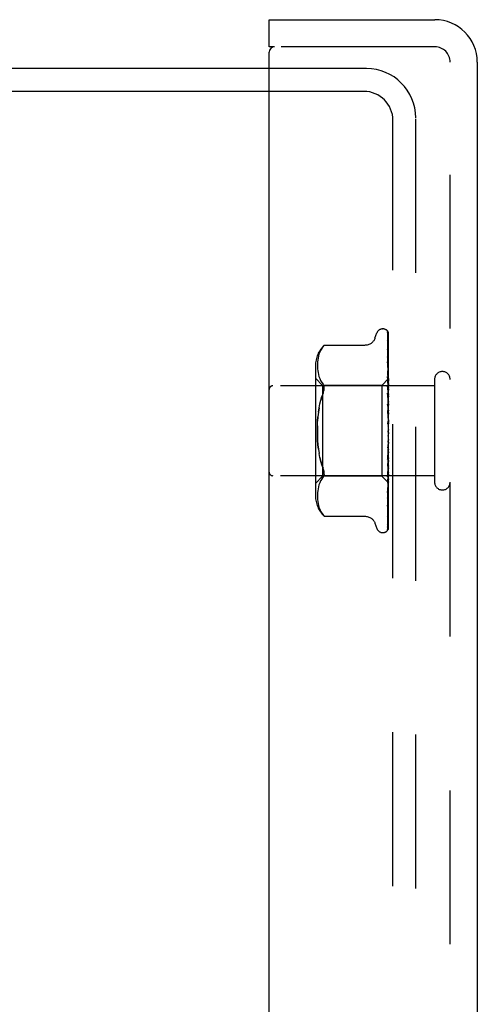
# Model space of a CAD drawing. Header units: inches. Extents: x 0 to 77.3, y 0 to 50.
# Tile 12 of 56: x 8.7 to 10, y 30.5 to 33.2. Entities that reach past the tile are written whole.
import ezdxf

# ---------------------------------------------------------------- set-up
doc = ezdxf.new("R2010")
doc.units = ezdxf.units.IN
doc.header["$LTSCALE"] = 4.25
doc.header["$MEASUREMENT"] = 0
doc.linetypes.add('HIDDEN', pattern=[0.2, 0.1, -0.1])
doc.layers.get('0').update_dxf_attribs({"linetype": 'CONTINUOUS'})
doc.layers.add('DEFAULT_2', color=8, linetype='HIDDEN')
doc.layers.add('FRONT_COVER', color=7, linetype='CONTINUOUS')

msp = doc.modelspace()

# ---------------------------------------------------------------- linework, layer by layer
at = {"color": 3, "linetype": 'Continuous'}
for p, q in [((9.410646, 33.048388), (3.932646, 33.048388)), ((9.410646, 32.985388), (3.958646, 32.985388))]:
    msp.add_line(p, q, dxfattribs=at)
at = {"layer": 'DEFAULT_2', "color": 8, "linetype": 'HIDDEN'}
for p, q in [((9.679646, 33.048388), (9.410646, 33.048388)), ((9.672646, 32.985388), (9.410646, 32.985388)), ((9.752646, 17.191388), (9.752646, 32.905388)), ((9.815646, 17.184388), (9.815646, 32.912388))]:
    msp.add_line(p, q, dxfattribs=at)
for centre, radius in [((9.679646, 32.912388), 0.136), ((9.672646, 32.905388), 0.08)]:
    msp.add_arc(centre, radius, 0, 90, dxfattribs=at)
at = {"layer": 'FRONT_COVER', "color": 7, "linetype": 'Continuous'}
for p, q in [((9.410646, 33.108388), (9.410646, 33.183388)), ((9.425646, 33.108388), (9.410646, 33.108388))]:
    msp.add_line(p, q, dxfattribs=at)
at = {"layer": 'FRONT_COVER', "color": 3, "linetype": 'Continuous'}
for p, q in [((9.410646, 33.183388), (9.868646, 33.183388)), ((9.410646, 17.003388), (9.410646, 33.093388)), ((9.985646, 33.066388), (9.985646, 17.030388))]:
    msp.add_line(p, q, dxfattribs=at)
at = {"layer": 'FRONT_COVER', "color": 8, "linetype": 'HIDDEN'}
for p, q in [((9.868646, 33.108388), (9.425646, 33.108388)), ((9.910646, 17.030388), (9.910646, 33.066388)), ((9.724149, 32.329638), (9.724979, 32.329638)), ((9.735818, 32.325444), (9.735893, 32.325346)), ((9.703013, 32.30363), (9.708488, 32.318672)), ((9.738003, 32.320796), (9.739003, 32.25196)), ((9.738003, 32.31773), (9.739312, 32.228544)), ((9.738003, 32.314009), (9.739003, 32.246725)), ((9.738003, 32.304923), (9.739003, 32.240414)), ((9.740646, 32.043813), (9.740646, 32.318653)), ((9.552847, 32.270456), (9.550352, 32.265083)), ((9.555918, 32.275577), (9.552832, 32.270428)), ((9.55591, 32.275565), (9.559557, 32.280531)), ((9.562052, 32.28341), (9.56266, 32.284078)), ((9.562995, 32.284438), (9.562461, 32.283863)), ((9.562995, 32.284438), (9.675513, 32.284438)), ((9.737992, 32.272369), (9.738004, 32.272199)), ((9.738003, 32.282835), (9.738678, 32.243342)), ((9.738003, 32.272204), (9.739312, 32.197336)), ((9.545014, 32.243663), (9.544501, 32.238418)), ((9.545798, 32.248916), (9.545, 32.243551)), ((9.546906, 32.254293), (9.54578, 32.248812)), ((9.548408, 32.259715), (9.546885, 32.254204)), ((9.550371, 32.265131), (9.548386, 32.259645)), ((9.738003, 32.252263), (9.738678, 32.218049)), ((9.738085, 32.251888), (9.738004, 32.252273)), ((9.738678, 32.243342), (9.739312, 32.205599)), ((9.739003, 32.25196), (9.739859, 32.191703)), ((9.739003, 32.246725), (9.739859, 32.187867)), ((9.538622, 32.22798), (9.538622, 31.868795)), ((9.544142, 32.22871), (9.544229, 32.223828)), ((9.544223, 32.233575), (9.544143, 32.228612)), ((9.54451, 32.238533), (9.544219, 32.233466)), ((9.544226, 32.223912), (9.544516, 32.219006)), ((9.544511, 32.219073), (9.545, 32.214031)), ((9.738003, 32.238692), (9.739312, 32.174777)), ((9.73801, 32.238602), (9.738004, 32.238687)), ((9.738678, 32.218049), (9.739313, 32.185325)), ((9.739312, 32.228544), (9.739859, 32.190352)), ((9.740646, 32.213701), (9.740032, 32.219853)), ((9.558622, 32.173638), (9.538622, 32.193638)), ((9.544995, 32.214078), (9.545765, 32.208892)), ((9.545759, 32.208925), (9.54687, 32.203486)), ((9.546863, 32.203515), (9.548384, 32.19798)), ((9.548375, 32.198009), (9.55039, 32.192462)), ((9.550377, 32.192492), (9.5529, 32.187062)), ((9.740646, 32.192639), (9.721645, 32.173638)), ((9.738004, 32.214305), (9.738679, 32.186606)), ((9.738004, 32.198282), (9.739004, 32.159683)), ((9.738019, 32.198047), (9.738005, 32.198279)), ((9.738788, 32.190244), (9.73802, 32.198041)), ((9.739635, 32.181412), (9.738788, 32.190244)), ((9.739312, 32.205599), (9.73986, 32.172471)), ((9.739312, 32.197336), (9.73986, 32.165373)), ((9.739859, 32.191702), (9.739882, 32.1917)), ((9.739859, 32.190351), (9.739882, 32.190453)), ((9.867646, 32.190388), (9.867646, 31.906388)), ((9.867646, 32.172388), (9.420646, 32.172388)), ((9.552886, 32.18709), (9.555961, 32.181957)), ((9.555951, 32.181975), (9.559557, 32.177089)), ((9.558622, 32.173638), (9.558622, 31.923138)), ((9.721645, 32.173638), (9.558622, 32.173638)), ((9.721645, 32.173638), (9.721645, 31.923138)), ((9.738006, 32.170316), (9.73868, 32.150136)), ((9.738679, 32.186606), (9.739313, 32.160086)), ((9.739312, 32.174777), (9.73986, 32.147521)), ((9.739313, 32.185325), (9.73986, 32.156583)), ((9.740646, 32.170484), (9.739635, 32.181412)), ((9.739859, 32.187867), (9.739882, 32.187767)), ((9.739859, 32.183863), (9.739882, 32.184072)), ((9.739859, 32.178984), (9.739882, 32.178797)), ((9.739859, 32.17247), (9.739882, 32.172786)), ((9.739859, 32.165372), (9.739882, 32.165114)), ((9.740263, 32.175265), (9.739882, 32.172786)), ((9.740263, 32.162788), (9.739882, 32.165114)), ((9.740646, 32.163179), (9.739882, 32.157005)), ((9.740646, 32.177637), (9.740263, 32.175265)), ((9.740646, 32.160347), (9.740263, 32.162788)), ((9.738024, 32.152142), (9.738006, 32.152429)), ((9.738006, 32.152413), (9.739863, 32.101768)), ((9.739221, 32.138958), (9.738024, 32.152137)), ((9.73868, 32.150136), (9.739315, 32.130778)), ((9.739004, 32.159683), (9.739861, 32.126069)), ((9.740646, 32.122875), (9.739221, 32.138958)), ((9.739313, 32.160086), (9.73986, 32.13677)), ((9.73986, 32.156584), (9.739882, 32.157005)), ((9.73986, 32.147521), (9.739882, 32.147211)), ((9.73986, 32.136769), (9.739882, 32.137297)), ((9.740646, 32.141109), (9.739882, 32.147211)), ((9.740646, 32.144571), (9.739882, 32.137297)), ((9.546935, 32.099564), (9.548598, 32.111384)), ((9.548596, 32.111372), (9.550713, 32.122634)), ((9.738012, 32.121823), (9.738686, 32.109895)), ((9.738686, 32.109895), (9.739321, 32.098403)), ((9.739315, 32.130778), (9.739862, 32.113731)), ((9.73986, 32.126068), (9.739882, 32.125737)), ((9.739861, 32.113731), (9.739882, 32.114377)), ((9.740646, 32.118521), (9.739882, 32.125737)), ((9.740646, 32.122488), (9.739882, 32.114377)), ((9.738017, 32.102648), (9.738027, 32.102522)), ((9.738017, 32.102648), (9.739873, 32.075402)), ((9.738027, 32.102526), (9.740646, 32.072593)), ((9.739321, 32.098403), (9.739867, 32.088245)), ((9.739862, 32.101768), (9.739882, 32.101467)), ((9.740646, 32.093397), (9.739882, 32.101467)), ((9.740646, 32.097726), (9.739882, 32.089071)), ((9.739873, 32.075402), (9.739882, 32.075279)), ((9.740646, 32.066647), (9.739882, 32.075279)), ((9.740646, 32.071182), (9.739882, 32.062295)), ((9.740646, 32.039237), (9.739882, 32.048119)), ((9.740646, 32.043813), (9.739882, 32.035016)), ((9.740646, 31.778724), (9.740646, 32.039237)), ((9.739866, 32.007976), (9.738009, 31.968854)), ((9.7387, 32.008056), (9.738027, 32.000443)), ((9.738634, 31.975924), (9.740646, 31.998825)), ((9.739334, 32.015435), (9.7387, 32.008056)), ((9.739879, 32.02199), (9.739334, 32.015435)), ((9.739865, 32.007976), (9.739882, 32.008221)), ((9.740646, 32.012158), (9.739882, 32.020969)), ((9.740646, 32.01661), (9.739882, 32.008221)), ((9.550713, 31.974142), (9.548596, 31.985404)), ((9.739861, 31.982552), (9.738005, 31.920843)), ((9.739317, 31.981864), (9.738682, 31.966369)), ((9.739861, 31.97117), (9.739314, 31.950896)), ((9.739863, 31.99553), (9.739317, 31.981864)), ((9.73986, 31.97117), (9.739882, 31.970587)), ((9.739861, 31.982552), (9.739882, 31.982877)), ((9.739863, 31.99553), (9.739882, 31.994809)), ((9.740646, 31.986388), (9.739882, 31.994809)), ((9.740646, 31.990555), (9.739882, 31.982877)), ((9.738682, 31.966369), (9.738008, 31.95024)), ((9.738009, 31.968844), (9.738026, 31.969088)), ((9.73986, 31.959575), (9.738678, 31.906998)), ((9.739314, 31.950896), (9.738679, 31.927853)), ((9.73986, 31.94965), (9.739313, 31.923502)), ((9.73986, 31.959576), (9.739882, 31.959901)), ((9.73986, 31.94965), (9.739882, 31.949176)), ((9.740646, 31.962859), (9.739882, 31.970586)), ((9.740646, 31.96659), (9.739882, 31.959901)), ((9.740646, 31.942421), (9.739882, 31.949176)), ((9.740646, 31.945582), (9.739882, 31.940123)), ((9.740038, 31.942846), (9.740646, 31.949652)), ((9.867646, 31.924388), (9.420646, 31.924388)), ((9.558622, 31.923138), (9.538622, 31.903138)), ((9.555951, 31.914801), (9.559557, 31.919687)), ((9.721645, 31.923138), (9.558622, 31.923138)), ((9.562864, 31.927953), (9.562467, 31.925667)), ((9.740448, 31.904334), (9.721645, 31.923138)), ((9.738679, 31.927853), (9.738005, 31.903804)), ((9.738005, 31.92084), (9.738022, 31.921111)), ((9.738023, 31.921117), (9.73922, 31.933891)), ((9.739313, 31.923502), (9.738678, 31.893746)), ((9.73986, 31.939835), (9.739003, 31.893485)), ((9.73986, 31.931719), (9.739003, 31.88334)), ((9.73986, 31.924033), (9.739003, 31.871226)), ((9.73922, 31.933891), (9.740038, 31.942846)), ((9.739859, 31.939836), (9.739882, 31.940123)), ((9.739859, 31.931719), (9.739882, 31.93135)), ((9.739859, 31.918018), (9.739882, 31.917755)), ((9.73986, 31.924033), (9.739865, 31.924139)), ((9.739865, 31.924139), (9.739882, 31.924258)), ((9.740263, 31.928532), (9.739882, 31.93135)), ((9.740136, 31.925549), (9.739882, 31.924258)), ((9.74039, 31.926893), (9.740136, 31.925549)), ((9.740646, 31.925813), (9.740263, 31.928532)), ((9.740646, 31.92829), (9.74039, 31.926893)), ((9.54687, 31.893289), (9.545759, 31.887851)), ((9.548384, 31.898796), (9.546863, 31.893261)), ((9.55039, 31.904314), (9.548375, 31.898767)), ((9.5529, 31.909714), (9.550377, 31.904283)), ((9.555961, 31.914818), (9.552886, 31.909686)), ((9.738678, 31.893746), (9.738003, 31.862648)), ((9.739003, 31.893485), (9.738003, 31.840384)), ((9.738678, 31.906998), (9.738004, 31.877512)), ((9.739859, 31.909036), (9.739003, 31.850758)), ((9.739859, 31.906347), (9.739003, 31.846518)), ((9.739859, 31.912735), (9.739882, 31.91288)), ((9.739859, 31.909037), (9.739882, 31.908882)), ((9.739859, 31.906347), (9.739882, 31.906399)), ((9.739859, 31.9051), (9.739882, 31.90505)), ((9.740035, 31.897611), (9.740646, 31.904033)), ((9.740646, 31.904155), (9.740448, 31.904335)), ((9.544229, 31.872947), (9.544142, 31.868066)), ((9.544143, 31.868164), (9.544223, 31.863201)), ((9.544219, 31.86331), (9.54451, 31.858243)), ((9.544516, 31.877769), (9.544226, 31.872864)), ((9.545, 31.882745), (9.544511, 31.877703)), ((9.545765, 31.887883), (9.544995, 31.882697)), ((9.739003, 31.871226), (9.738003, 31.81079)), ((9.738004, 31.877517), (9.738016, 31.877687)), ((9.738016, 31.877694), (9.738785, 31.885077)), ((9.544501, 31.858358), (9.545014, 31.853112)), ((9.545, 31.853225), (9.545798, 31.84786)), ((9.54578, 31.847964), (9.546906, 31.842483)), ((9.546885, 31.842572), (9.548408, 31.837061)), ((9.548386, 31.83713), (9.550371, 31.831645)), ((9.739003, 31.850758), (9.738003, 31.784253)), ((9.739003, 31.846518), (9.738003, 31.778149)), ((9.738004, 31.840384), (9.738003, 31.840362)), ((9.738003, 31.840371), (9.738774, 31.846734)), ((9.550352, 31.831693), (9.552847, 31.82632)), ((9.552832, 31.826347), (9.555918, 31.821199)), ((9.55591, 31.821211), (9.559557, 31.816245)), ((9.559557, 31.816245), (9.555918, 31.821199)), ((9.560603, 31.815016), (9.559557, 31.816245)), ((9.562139, 31.813266), (9.561463, 31.814025)), ((9.562995, 31.812337), (9.562907, 31.812435)), ((9.562995, 31.812337), (9.675519, 31.812337)), ((9.738004, 31.810795), (9.737975, 31.810442)), ((9.738004, 31.828227), (9.738001, 31.828154)), ((9.703013, 31.793146), (9.708488, 31.778104)), ((9.724149, 31.767138), (9.724979, 31.767138)), ((9.73757, 31.776016), (9.737525, 31.77591))]:
    msp.add_line(p, q, dxfattribs=at)
for points in [[(9.740646, 32.318653), (9.740114, 32.319942), (9.739525, 32.321095), (9.738899, 32.322119), (9.738267, 32.323004), (9.737657, 32.323751), (9.737099, 32.324357), (9.736622, 32.324822), (9.736245, 32.325155), (9.735991, 32.325355), (9.735852, 32.325446), (9.735818, 32.325444)], [(9.736785, 32.324396), (9.73686, 32.324294), (9.737063, 32.323994), (9.737275, 32.323628), (9.737483, 32.323199), (9.737671, 32.322716), (9.737825, 32.322189), (9.737936, 32.321627), (9.737995, 32.321041), (9.738003, 32.320792)], [(9.740646, 32.315227), (9.740209, 32.316879), (9.739746, 32.318369), (9.739245, 32.319767), (9.738696, 32.321089), (9.738079, 32.322351), (9.737365, 32.323564), (9.736788, 32.324389)], [(9.703013, 32.30363), (9.702292, 32.301838), (9.701498, 32.300183), (9.700577, 32.298537), (9.699527, 32.296919), (9.698345, 32.295342), (9.697036, 32.293824), (9.695595, 32.29237), (9.694021, 32.290989), (9.692311, 32.289697), (9.690466, 32.28851), (9.688487, 32.287441), (9.686382, 32.286504), (9.684152, 32.285719), (9.68181, 32.285107), (9.679358, 32.284682), (9.676801, 32.284463), (9.675603, 32.284438)], [(9.737675, 32.319774), (9.737511, 32.32002), (9.737411, 32.320172), (9.73739, 32.320206), (9.737434, 32.320126), (9.73753, 32.319932), (9.737657, 32.319622), (9.737796, 32.319195), (9.737912, 32.318683), (9.737985, 32.318116), (9.738003, 32.317728)], [(9.740646, 32.314123), (9.740506, 32.314512), (9.740232, 32.315203), (9.739941, 32.315864), (9.739639, 32.316492), (9.73933, 32.317085), (9.73902, 32.317642), (9.738715, 32.318161), (9.73842, 32.31864), (9.738143, 32.319071), (9.737889, 32.319455), (9.737675, 32.319774)], [(9.740646, 32.302615), (9.740351, 32.304298), (9.739947, 32.306418), (9.739524, 32.308462), (9.739085, 32.310432), (9.738626, 32.312328), (9.73815, 32.314146), (9.737801, 32.315388)], [(9.737803, 32.315385), (9.737865, 32.315148), (9.737962, 32.314604), (9.738003, 32.314004)], [(9.737845, 32.306026), (9.737829, 32.306062), (9.73783, 32.306057), (9.737874, 32.305916), (9.737937, 32.305635), (9.73799, 32.305222), (9.738003, 32.304923)], [(9.738653, 32.304474), (9.73817, 32.305379), (9.737997, 32.305711), (9.737882, 32.305945), (9.737845, 32.306026)], [(9.740646, 32.280962), (9.740393, 32.282847), (9.740001, 32.285626), (9.739592, 32.288371), (9.739169, 32.291077), (9.73873, 32.293744), (9.738278, 32.296364), (9.737948, 32.298193)], [(9.737949, 32.298198), (9.737983, 32.297959), (9.738003, 32.297609)], [(9.738003, 32.297614), (9.739312, 32.2145), (9.739605, 32.195588), (9.739859, 32.178984)], [(9.740646, 32.300067), (9.740425, 32.30068), (9.740141, 32.301396), (9.739843, 32.302083), (9.739539, 32.302737), (9.739234, 32.303356), (9.738935, 32.303938), (9.738653, 32.304474)], [(9.562057, 32.283416), (9.561538, 32.282837), (9.560939, 32.282155), (9.559557, 32.280531)], [(9.560679, 32.281854), (9.56119, 32.282442), (9.561653, 32.282965)], [(9.56285, 32.284282), (9.562961, 32.2844), (9.562995, 32.284438)], [(9.73807, 32.282895), (9.738027, 32.283011), (9.737978, 32.283165), (9.737974, 32.283179), (9.737992, 32.283044), (9.738004, 32.282837)], [(9.740646, 32.250972), (9.740411, 32.253082), (9.740023, 32.256449), (9.739618, 32.259828), (9.739199, 32.26321), (9.738765, 32.266592), (9.738318, 32.26997), (9.737993, 32.27236)], [(9.739157, 32.280516), (9.738555, 32.281783), (9.738317, 32.282304), (9.738138, 32.282721), (9.73807, 32.282895)], [(9.740646, 32.276989), (9.740571, 32.277203), (9.740227, 32.278109), (9.739867, 32.27897), (9.739505, 32.279773), (9.739157, 32.280516)], [(9.739057, 32.249459), (9.738755, 32.250132), (9.738493, 32.250748), (9.738278, 32.251298), (9.738127, 32.251745), (9.738085, 32.251888)], [(9.740646, 32.245722), (9.740427, 32.246312), (9.740081, 32.247166), (9.739729, 32.247978), (9.739057, 32.249459)], [(9.740032, 32.219853), (9.739629, 32.223755), (9.739212, 32.227701), (9.73878, 32.231691), (9.738011, 32.238594)], [(9.739003, 32.240414), (9.739605, 32.200846), (9.739859, 32.183863)], [(9.739815, 32.209364), (9.739158, 32.210795), (9.738855, 32.211479), (9.738586, 32.212129), (9.738359, 32.212737), (9.738188, 32.213278), (9.738077, 32.213734), (9.738021, 32.214085), (9.738005, 32.214308)], [(9.740646, 32.207407), (9.740472, 32.20785), (9.740149, 32.208617), (9.739815, 32.209364)], [(9.740646, 32.192596), (9.740372, 32.192308), (9.740156, 32.192074), (9.739997, 32.191894), (9.739897, 32.191771), (9.739859, 32.191706), (9.739859, 32.191702)], [(9.740646, 32.190658), (9.740372, 32.190479), (9.740156, 32.190358), (9.739997, 32.190295), (9.739897, 32.19029), (9.739859, 32.190342), (9.739859, 32.190351)], [(9.740646, 32.189322), (9.740372, 32.188935), (9.740156, 32.188598), (9.739997, 32.188307), (9.739897, 32.188069), (9.739859, 32.18789), (9.739859, 32.187867)], [(9.740646, 32.192186), (9.740454, 32.191801), (9.740263, 32.191384), (9.740072, 32.190935), (9.739882, 32.190453)], [(9.740646, 32.19175), (9.740454, 32.191788), (9.740263, 32.191792), (9.740072, 32.191763), (9.739882, 32.1917)], [(9.559557, 32.15183), (9.560819, 32.155123), (9.561791, 32.158244), (9.562467, 32.161144), (9.562864, 32.163862), (9.562998, 32.166413), (9.562864, 32.168823), (9.562467, 32.171109), (9.561791, 32.173263), (9.560819, 32.175281), (9.559557, 32.177089)], [(9.740646, 32.163445), (9.740286, 32.164252), (9.739939, 32.164975), (9.739586, 32.165693), (9.739237, 32.166412), (9.738907, 32.167129), (9.738609, 32.167842), (9.738362, 32.168527), (9.738177, 32.169168), (9.738062, 32.16974), (9.738011, 32.170219), (9.738006, 32.170327)], [(9.740646, 32.183577), (9.740372, 32.183514), (9.740156, 32.183511), (9.739997, 32.183567), (9.739897, 32.18368), (9.739859, 32.183863)], [(9.740646, 32.180955), (9.740372, 32.180483), (9.740156, 32.180053), (9.739997, 32.179662), (9.739897, 32.179319), (9.739859, 32.179032), (9.739859, 32.178984)], [(9.740646, 32.171611), (9.740372, 32.171666), (9.740156, 32.17178), (9.739997, 32.171953), (9.739897, 32.172181), (9.739859, 32.17247)], [(9.740646, 32.167796), (9.740372, 32.167256), (9.740156, 32.16675), (9.739997, 32.166273), (9.739897, 32.165837), (9.739859, 32.165452), (9.739859, 32.165372)], [(9.740646, 32.186133), (9.740454, 32.186592), (9.740263, 32.187017), (9.740072, 32.187409), (9.739882, 32.187767)], [(9.740646, 32.187424), (9.740454, 32.186631), (9.740263, 32.185808), (9.740072, 32.184955), (9.739882, 32.184072)], [(9.740646, 32.175538), (9.740454, 32.176401), (9.740263, 32.177232), (9.740072, 32.178031), (9.739882, 32.178797)], [(9.550709, 32.122615), (9.553252, 32.133196), (9.556198, 32.14291)], [(9.559557, 32.15183), (9.556194, 32.142897), (9.553246, 32.133176)], [(9.740646, 32.150321), (9.740372, 32.149733), (9.740156, 32.149169), (9.739997, 32.148624), (9.739897, 32.14811), (9.739859, 32.147641), (9.73986, 32.147521)], [(9.740646, 32.155191), (9.740371, 32.155364), (9.740155, 32.15559), (9.739997, 32.155871), (9.739898, 32.156201), (9.73986, 32.156584)], [(9.740646, 32.134911), (9.740372, 32.135192), (9.740156, 32.135523), (9.739997, 32.135908), (9.739897, 32.136337), (9.73986, 32.136769)], [(9.548596, 32.111372), (9.546934, 32.099558), (9.545682, 32.087257), (9.544814, 32.074546)], [(9.73957, 32.117432), (9.739254, 32.118013), (9.738944, 32.118624), (9.738652, 32.119275), (9.738396, 32.119953), (9.738192, 32.120654), (9.738061, 32.121336), (9.738012, 32.121848)], [(9.740646, 32.115469), (9.740502, 32.115753), (9.740197, 32.116318), (9.73957, 32.117432)], [(9.740646, 32.129163), (9.740372, 32.128547), (9.740156, 32.127945), (9.739997, 32.127351), (9.739897, 32.126779), (9.739859, 32.126243), (9.73986, 32.126068)], [(9.740646, 32.111503), (9.740372, 32.111884), (9.740156, 32.112309), (9.739997, 32.112781), (9.739897, 32.113288), (9.739861, 32.113731)], [(9.546934, 31.997218), (9.545682, 32.009519), (9.544814, 32.022229), (9.54431, 32.035217), (9.544138, 32.048383), (9.544309, 32.061549), (9.544814, 32.074541), (9.545682, 32.087257)], [(9.739883, 32.105607), (9.739854, 32.105815), (9.73978, 32.105964), (9.739664, 32.106052), (9.739509, 32.106077), (9.739321, 32.106034), (9.73911, 32.105921), (9.738889, 32.105738), (9.738667, 32.105478), (9.738457, 32.105135), (9.738273, 32.104716), (9.738128, 32.10422), (9.738036, 32.103674), (9.738003, 32.103108), (9.738017, 32.102648)], [(9.740646, 32.105085), (9.740372, 32.104464), (9.740156, 32.103846), (9.739997, 32.103225), (9.739897, 32.102615), (9.739859, 32.102031), (9.739862, 32.101768)], [(9.739867, 32.088244), (9.739859, 32.088473), (9.739882, 32.089071)], [(9.740646, 32.085815), (9.740372, 32.086282), (9.740156, 32.086784), (9.739997, 32.087325), (9.739897, 32.087893), (9.739867, 32.088244)], [(9.54431, 32.061558), (9.544138, 32.048393), (9.544309, 32.035227), (9.544814, 32.022235), (9.545682, 32.009519), (9.546935, 31.997211), (9.548598, 31.985391)], [(9.739874, 32.066418), (9.739706, 32.066641), (9.739523, 32.066891), (9.739324, 32.067176), (9.739109, 32.067507), (9.738882, 32.067896), (9.73865, 32.068354), (9.738428, 32.068882), (9.738231, 32.069488), (9.738114, 32.069993)], [(9.738141, 32.069859), (9.738456, 32.068356), (9.73879, 32.066724), (9.739109, 32.065129), (9.739414, 32.063564), (9.739705, 32.062027), (9.739958, 32.060658)], [(9.740646, 32.078957), (9.740372, 32.078355), (9.740156, 32.077743), (9.739997, 32.077116), (9.739897, 32.07649), (9.739859, 32.07588), (9.739873, 32.075402)], [(9.739958, 32.060658), (9.739897, 32.061071), (9.739859, 32.061679), (9.739882, 32.062295)], [(9.740646, 32.065342), (9.740509, 32.065553), (9.740334, 32.065804), (9.740179, 32.066015), (9.739874, 32.066418)], [(9.740646, 32.058774), (9.740372, 32.05931), (9.740156, 32.059871), (9.739997, 32.060463), (9.739958, 32.060658)], [(9.740646, 32.051725), (9.740372, 32.051162), (9.740156, 32.050579), (9.739997, 32.04997), (9.739897, 32.04935), (9.739859, 32.048735), (9.739882, 32.048119)], [(9.740646, 32.031357), (9.740372, 32.031943), (9.740156, 32.032543), (9.739997, 32.033164), (9.739897, 32.03379), (9.739859, 32.034405), (9.739882, 32.035016)], [(9.738024, 32.000388), (9.738117, 32.001079), (9.738284, 32.001766), (9.738515, 32.002438), (9.738781, 32.003056), (9.739069, 32.003622), (9.73936, 32.004134), (9.739649, 32.004606), (9.740212, 32.005498)], [(9.739879, 32.02199), (9.739859, 32.021578), (9.739882, 32.020969)], [(9.740646, 32.004556), (9.740372, 32.005171), (9.740156, 32.005788), (9.739997, 32.006415), (9.739897, 32.007036), (9.739859, 32.007636), (9.739865, 32.007976)], [(9.740646, 31.997888), (9.740372, 31.997462), (9.740156, 31.996997), (9.739997, 31.996488), (9.739897, 31.995948), (9.739863, 31.99553)], [(9.740646, 32.024373), (9.740372, 32.023869), (9.740156, 32.023335), (9.739997, 32.022766), (9.739897, 32.022175), (9.739879, 32.02199)], [(9.740212, 32.005498), (9.740488, 32.005954), (9.740646, 32.00623)], [(9.559557, 31.944946), (9.556194, 31.953879), (9.553246, 31.9636), (9.550709, 31.97416)], [(9.550713, 31.974142), (9.553252, 31.96358), (9.556198, 31.953866), (9.559557, 31.944946)], [(9.738027, 31.969105), (9.738188, 31.970913), (9.738634, 31.975924)], [(9.740646, 31.979339), (9.740372, 31.97996), (9.740156, 31.980573), (9.739997, 31.981184), (9.739897, 31.981777), (9.739859, 31.98234), (9.739861, 31.982552)], [(9.740646, 31.973228), (9.740372, 31.972896), (9.740156, 31.972516), (9.739997, 31.972086), (9.739897, 31.971616), (9.73986, 31.97117)], [(9.562864, 31.927953), (9.562998, 31.930363), (9.562864, 31.932913), (9.562467, 31.935631), (9.561791, 31.938532), (9.560819, 31.941653), (9.559557, 31.944946)], [(9.738008, 31.950226), (9.738011, 31.950296), (9.738073, 31.950878), (9.738212, 31.95154), (9.738425, 31.952245), (9.738691, 31.952944), (9.738995, 31.953633), (9.739318, 31.954298), (9.739648, 31.954941), (9.739978, 31.955574), (9.7403, 31.956204), (9.74061, 31.956848), (9.740646, 31.956927)], [(9.740646, 31.956618), (9.740372, 31.957223), (9.740156, 31.957809), (9.739997, 31.958381), (9.739897, 31.958926), (9.739859, 31.959431), (9.73986, 31.959576)], [(9.740646, 31.951285), (9.740372, 31.951058), (9.740156, 31.950778), (9.739997, 31.950441), (9.739897, 31.950058), (9.73986, 31.94965)], [(9.559557, 31.919687), (9.560819, 31.921495), (9.561791, 31.923512), (9.562467, 31.925667)], [(9.739859, 31.918017), (9.738677, 31.843385), (9.738334, 31.822111), (9.738003, 31.801779)], [(9.740646, 31.937214), (9.740372, 31.93778), (9.740156, 31.938318), (9.739997, 31.938831), (9.739897, 31.939308), (9.739859, 31.939737), (9.739859, 31.939836)], [(9.740646, 31.932852), (9.740372, 31.932738), (9.740156, 31.932567), (9.739997, 31.932337), (9.739897, 31.932055), (9.739859, 31.931719)], [(9.740646, 31.918594), (9.740372, 31.918598), (9.740156, 31.918543), (9.739997, 31.918427), (9.739897, 31.918256), (9.739859, 31.918018)], [(9.740646, 31.921827), (9.740391, 31.922298), (9.740186, 31.922736), (9.740028, 31.923145), (9.739921, 31.923518), (9.739867, 31.923849), (9.73986, 31.924033)], [(9.740646, 31.913635), (9.740454, 31.914622), (9.740263, 31.915638), (9.740072, 31.916682), (9.739882, 31.917755)], [(9.739859, 31.912735), (9.738677, 31.833879), (9.738334, 31.811346), (9.738003, 31.789792)], [(9.739859, 31.905099), (9.738677, 31.822433), (9.738334, 31.798839), (9.738003, 31.77628)], [(9.738005, 31.903801), (9.738031, 31.904134), (9.738115, 31.90463), (9.738273, 31.905231), (9.738502, 31.905906), (9.738793, 31.906637), (9.739127, 31.907394), (9.739488, 31.908169), (9.739859, 31.908956), (9.740227, 31.909755), (9.740578, 31.910574), (9.740646, 31.910741)], [(9.738785, 31.885077), (9.739216, 31.889319), (9.740035, 31.897611)], [(9.740646, 31.911015), (9.740372, 31.911447), (9.740156, 31.911832), (9.739997, 31.912174), (9.739897, 31.912466), (9.739859, 31.9127), (9.739859, 31.912735)], [(9.740646, 31.909027), (9.740372, 31.909149), (9.740156, 31.909211), (9.739997, 31.909215), (9.739897, 31.90916), (9.739859, 31.909037)], [(9.740646, 31.905168), (9.740372, 31.905507), (9.740156, 31.905794), (9.739997, 31.906031), (9.739897, 31.906212), (9.739859, 31.906334), (9.739859, 31.906347)], [(9.740646, 31.904497), (9.740372, 31.904732), (9.740156, 31.90491), (9.739997, 31.905032), (9.739897, 31.905097), (9.739859, 31.905103), (9.739859, 31.9051)], [(9.740646, 31.915338), (9.740454, 31.914674), (9.740263, 31.914043), (9.740072, 31.913445), (9.739882, 31.91288)], [(9.740646, 31.906328), (9.740454, 31.906919), (9.740263, 31.907542), (9.740072, 31.908196), (9.739882, 31.908882)], [(9.740646, 31.907195), (9.740454, 31.906945), (9.740263, 31.906729), (9.740072, 31.906547), (9.739882, 31.906399)], [(9.740448, 31.904335), (9.740263, 31.904536), (9.740072, 31.904776), (9.739882, 31.90505)], [(9.739003, 31.88334), (9.738334, 31.846316), (9.738003, 31.828228)], [(9.738004, 31.862646), (9.738017, 31.862792), (9.738064, 31.863065), (9.738166, 31.863462), (9.738331, 31.863964), (9.738554, 31.864548), (9.738821, 31.865186), (9.739124, 31.865869), (9.739788, 31.867333)], [(9.738774, 31.846734), (9.739207, 31.850435), (9.739625, 31.854115), (9.740028, 31.857771), (9.740646, 31.863606)], [(9.739788, 31.867333), (9.740129, 31.868114), (9.740461, 31.868925), (9.740646, 31.869412)], [(9.559557, 31.816245), (9.560604, 31.815015), (9.561464, 31.814023), (9.56214, 31.813265), (9.562624, 31.812738), (9.562908, 31.812435)], [(9.675605, 31.812337), (9.676802, 31.812312), (9.679359, 31.812094), (9.681811, 31.811669), (9.684153, 31.811057), (9.686382, 31.810271), (9.688488, 31.809335), (9.690467, 31.808265), (9.692312, 31.807078), (9.694021, 31.805786), (9.695595, 31.804406), (9.697036, 31.802951), (9.698346, 31.801434), (9.699527, 31.799857), (9.700577, 31.798239), (9.701498, 31.796593), (9.702292, 31.794938), (9.703013, 31.793146)], [(9.737976, 31.81045), (9.738302, 31.812567), (9.738752, 31.815577), (9.739187, 31.818613), (9.739608, 31.821668), (9.740014, 31.824742), (9.740404, 31.827826), (9.740646, 31.829825)], [(9.738001, 31.828154), (9.737999, 31.828132), (9.737996, 31.8281), (9.738018, 31.828198), (9.738083, 31.828422), (9.738206, 31.828768), (9.738391, 31.829228), (9.738629, 31.829774), (9.7389, 31.830369), (9.739527, 31.83173)], [(9.739527, 31.83173), (9.739869, 31.832497), (9.740221, 31.833336), (9.740562, 31.834226), (9.740646, 31.834461)], [(9.737567, 31.776009), (9.737939, 31.776938), (9.738444, 31.778331), (9.738922, 31.779801), (9.739373, 31.781343), (9.739801, 31.782956), (9.740208, 31.784646), (9.740594, 31.786438), (9.740646, 31.786697)], [(9.738003, 31.784253), (9.737978, 31.783802), (9.737906, 31.783311), (9.737812, 31.782926), (9.737725, 31.782664), (9.737672, 31.782534), (9.737662, 31.782514)], [(9.737662, 31.782514), (9.737665, 31.782519), (9.73771, 31.782604), (9.737807, 31.782777), (9.737956, 31.783035), (9.738371, 31.783741)], [(9.737899, 31.788888), (9.738234, 31.790421), (9.738694, 31.792639), (9.739139, 31.794922), (9.739568, 31.797262), (9.739981, 31.799662), (9.740377, 31.802115), (9.740646, 31.803892)], [(9.738003, 31.789797), (9.737957, 31.7892), (9.737902, 31.788892)], [(9.737926, 31.801111), (9.737921, 31.801091), (9.737933, 31.801125), (9.738004, 31.801303), (9.738149, 31.801625), (9.738358, 31.802061), (9.738614, 31.802578), (9.738907, 31.803164), (9.739222, 31.803801), (9.739548, 31.804484), (9.739876, 31.805208), (9.740197, 31.805966), (9.740502, 31.806758), (9.740646, 31.807165)], [(9.738003, 31.801778), (9.737983, 31.801443), (9.737945, 31.801193), (9.737926, 31.801111)], [(9.738371, 31.783741), (9.738616, 31.784166), (9.738874, 31.784624), (9.739141, 31.785116), (9.739412, 31.785636), (9.739682, 31.786183), (9.739949, 31.786757), (9.740207, 31.787355), (9.740453, 31.787978), (9.740646, 31.788513)], [(9.736961, 31.772948), (9.736907, 31.772872), (9.736877, 31.772832), (9.736918, 31.772884), (9.737201, 31.773227)], [(9.738003, 31.776283), (9.737995, 31.776027), (9.737946, 31.775525), (9.737866, 31.775065), (9.737759, 31.774641), (9.737628, 31.774244), (9.737479, 31.773875), (9.737311, 31.773527), (9.737144, 31.773229), (9.737003, 31.773009), (9.736961, 31.772948)], [(9.737201, 31.773227), (9.737414, 31.773489), (9.737661, 31.773802), (9.737932, 31.774159), (9.738222, 31.774559), (9.738524, 31.774998), (9.738835, 31.775477), (9.739149, 31.775992), (9.739461, 31.776542), (9.739768, 31.777127), (9.740064, 31.777745), (9.740346, 31.778395), (9.740609, 31.779075), (9.740646, 31.779179)], [(9.738003, 31.778153), (9.737962, 31.777531), (9.737856, 31.776913), (9.737702, 31.776367), (9.73757, 31.776016)], [(9.738043, 31.773449), (9.738889, 31.774681), (9.73953, 31.775854), (9.740074, 31.777088), (9.740551, 31.778422), (9.740646, 31.778724)]]:
    msp.add_lwpolyline(points, dxfattribs=at)
at = {"layer": 'FRONT_COVER', "color": 3, "linetype": 'Continuous'}
for centre, radius, start, end in [((9.868646, 33.066388), 0.117, 0, 90), ((9.425646, 33.093388), 0.015, 90, 180)]:
    msp.add_arc(centre, radius, start, end, dxfattribs=at)
at = {"layer": 'FRONT_COVER', "color": 8, "linetype": 'HIDDEN'}
for centre, radius, start, end in [((9.868646, 33.066388), 0.042, 0, 90), ((9.724149, 32.312971), 0.016667, 90, 160), ((9.724979, 32.312971), 0.016667, 19.948441, 90), ((9.616199, 32.22798), 0.077578, 133.300756, 180), ((9.889146, 32.190388), 0.0215, 0, 180), ((9.420646, 32.162388), 0.01, 90, 180), ((9.420646, 31.934388), 0.01, 180, 270), ((9.889146, 31.906388), 0.0215, 180, 360), ((9.616199, 31.868795), 0.077578, 180, 226.699243), ((9.724149, 31.783804), 0.016667, 200, 270), ((9.724979, 31.783804), 0.016667, 270, 321.378155)]:
    msp.add_arc(centre, radius, start, end, dxfattribs=at)

doc.saveas('drawing.dxf')
